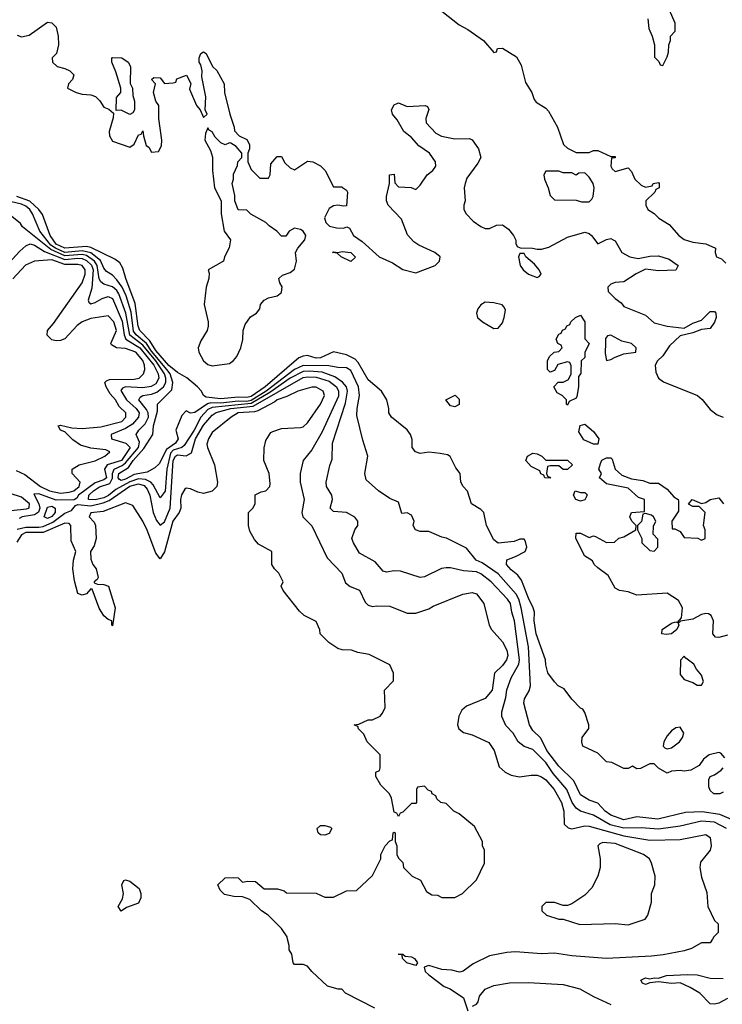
# Model space of a CAD drawing. Header units: inches. Extents: x 2380053 to 2584298, y 380219 to 546618.
# Tile 119 of 256: x 2421061 to 2424305, y 479698 to 484246. Entities that reach past the tile are written whole.
import ezdxf

# ---------------------------------------------------------------- set-up
doc = ezdxf.new("R2010")
doc.units = ezdxf.units.IN
doc.header["$MEASUREMENT"] = 0
doc.layers.add('C4427', color=7, linetype='Continuous')
doc.layers.add('C4428', color=7, linetype='Continuous')

msp = doc.modelspace()

# ---------------------------------------------------------------- linework, layer by layer
at = {"layer": 'C4427', "color": 2}
for points, elevation in [([(2422700.4, 479680.4), (2422566, 479750), (2422548, 479768), (2422532, 479768), (2422481.7, 479781.7), (2422409.4, 479849.4), (2422390, 479875.3), (2422370, 479882), (2422330, 479882), (2422324, 479890), (2422318, 479930), (2422306, 479950), (2422306, 479970), (2422298, 480000)], 74), ([(2424260.3, 480000), (2424250, 479982), (2424210, 479982), (2424163.1, 479956.9), (2424130, 479946), (2424032.9, 479927.1), (2423978.6, 479921.4), (2423770, 479910.7), (2423610, 479921.6), (2423530, 479934.8), (2423470.9, 479930.9), (2423350, 479941), (2423310, 479938), (2423230, 479922), (2423154.6, 479885.4), (2423108.9, 479851.1), (2423092.5, 479847.5), (2423055.9, 479855.9), (2423010, 479859.1), (2422950, 479877.3), (2422928, 479870), (2422934, 479850), (2422950, 479834), (2423021.2, 479781.2), (2423049.3, 479769.3), (2423110, 479728), (2423130, 479668)], 70), ([(2424330, 479725.2), (2424290, 479703.7), (2424270, 479699.3), (2424250, 479701.2), (2424201.2, 479750), (2424156.6, 479776.6), (2424110, 479797.2), (2424070, 479794.5), (2424010, 479802.7), (2423970, 479798), (2423950, 479789.4), (2423936.4, 479796.4), (2423928.7, 479810), (2423950, 479821), (2423970, 479816), (2423990, 479821), (2424010, 479818.8), (2424048.3, 479831.7), (2424144.2, 479835.8), (2424190, 479834), (2424250, 479819.5), (2424310, 479818)], 66), ([(2423152, 479690), (2423170, 479699), (2423177.3, 479710), (2423183.8, 479736.2), (2423210, 479768.7), (2423250, 479785.2), (2423322.5, 479797.5), (2423410, 479799.5), (2423570, 479789.2), (2423648, 479770), (2423710, 479734), (2423790, 479697.2)], 70)]:
    msp.add_lwpolyline(points, dxfattribs=dict(at, elevation=elevation))
at = {"layer": 'C4427', "color": 2, "elevation": 70}
msp.add_lwpolyline([(2422890, 479878), (2422848.7, 479890), (2422828.7, 479910), (2422827.3, 479927.3), (2422808, 479930), (2422830, 479930.8), (2422841, 479921), (2422870, 479917.3), (2422884.7, 479910), (2422898, 479890)], close=True, dxfattribs=at)
at = {"layer": 'C4428', "color": 2}
for points, elevation in [([(2423010, 484286), (2423090, 484222.8), (2423130, 484201), (2423202, 484150), (2423250, 484094), (2423262, 484098), (2423267.3, 484112.7), (2423290, 484114), (2423354.4, 484074.4), (2423375.9, 484035.9), (2423395.9, 483955.9), (2423426, 483910), (2423436.9, 483876.9), (2423445.4, 483865.4), (2423490, 483838), (2423503.5, 483823.5), (2423544.7, 483750), (2423572, 483670), (2423590, 483652), (2423630, 483632), (2423690, 483632), (2423710, 483642), (2423730, 483642), (2423790, 483614), (2423810, 483614), (2423810, 483608), (2423794, 483606), (2423791.3, 483570), (2423796.9, 483556.9), (2423810, 483544.7), (2423870, 483562), (2423885.4, 483545.4), (2423902, 483510), (2423930, 483482), (2423950, 483472), (2423982, 483478), (2423986, 483490), (2424010, 483494), (2424014, 483490), (2424014, 483470), (2423998, 483462), (2423994, 483450), (2423952, 483410), (2423952, 483390), (2423962, 483370), (2423991.1, 483351.1), (2424012, 483330), (2424059.8, 483299.8), (2424104.7, 483250), (2424130, 483231.3), (2424170, 483218), (2424230, 483211.3), (2424274, 483190), (2424272, 483170), (2424278, 483150), (2424301, 483141), (2424322, 483122)], 62), ([(2423962, 484250), (2423965.4, 484205.4), (2423982, 484170), (2423992, 484130), (2423992.7, 484072.7), (2424012.7, 484052.7), (2424018, 484038), (2424030, 484034), (2424050, 484074), (2424056.4, 484096.4), (2424058, 484130), (2424066, 484150), (2424066, 484170), (2424087.3, 484192.7), (2424088, 484230), (2424062, 484290)], 66), ([(2421050, 484174.8), (2421070, 484166.8), (2421105.2, 484174.8), (2421190, 484234), (2421210, 484232), (2421230, 484211.3), (2421238.8, 484170), (2421240.7, 484130), (2421230.6, 484089.4), (2421211.3, 484070), (2421212, 484050), (2421234, 484030), (2421270, 484021), (2421292, 484010), (2421310.9, 483990.9), (2421304.7, 483970), (2421286, 483950), (2421282, 483930), (2421322, 483910), (2421350, 483902), (2421390, 483898.8), (2421410.7, 483890.7), (2421431.1, 483871.1), (2421450, 483842), (2421472.7, 483832.7), (2421494, 483814), (2421492.7, 483792.7), (2421474, 483730), (2421476.3, 483710), (2421490, 483685.5), (2421570, 483658), (2421589, 483671), (2421610, 483714), (2421622, 483718), (2421630, 483732), (2421632, 483710), (2421645.4, 483665.4), (2421656.9, 483656.9), (2421670, 483634), (2421702, 483638), (2421716.4, 483663.6), (2421718, 483690), (2421704, 483790), (2421704, 483850), (2421689, 483870), (2421679, 483910), (2421688, 483950), (2421669, 483970), (2421680.4, 483979.6), (2421710, 483978), (2421730, 483952), (2421770, 483954), (2421782, 483958), (2421787.3, 483972.7), (2421831.3, 483990), (2421851, 483951), (2421844.7, 483924.7), (2421878, 483850), (2421894, 483830), (2421910, 483794), (2421926, 483810), (2421918, 483830), (2421921.2, 483890), (2421902, 483982), (2421904, 484010), (2421897.2, 484037.2), (2421889.2, 484050), (2421889, 484070), (2421898, 484090), (2421910, 484098), (2421922, 484090), (2421952, 484030), (2421970.9, 484010.9), (2422004.7, 483950), (2422006, 483910), (2422031, 483810), (2422052, 483750), (2422052.7, 483732.7), (2422074, 483710), (2422110, 483692), (2422122, 483670), (2422122, 483650), (2422114, 483630), (2422114, 483590), (2422130, 483554), (2422170, 483514), (2422210, 483514), (2422218, 483530), (2422220.4, 483579.6), (2422250, 483614), (2422270, 483614), (2422285.4, 483585.4), (2422310, 483562), (2422330, 483552), (2422390, 483592), (2422414, 483590), (2422450, 483571.3), (2422471.3, 483550), (2422510, 483474), (2422550, 483474), (2422551.1, 483471.1), (2422570, 483458), (2422574, 483450), (2422570, 483386), (2422556, 483384), (2422530, 483389.3), (2422510, 483386), (2422490, 483374), (2422468.5, 483331.5), (2422474, 483310), (2422492.3, 483292.3), (2422524.2, 483284.2), (2422556.3, 483283.7), (2422572, 483290), (2422583.5, 483283.5), (2422603, 483250), (2422642.2, 483222.2), (2422720.5, 483150), (2422782.5, 483122.5), (2422830, 483092.7), (2422890, 483076.3), (2422979, 483110), (2422999, 483130), (2423002, 483150), (2422978, 483170), (2422904.1, 483204.1), (2422880.7, 483220.7), (2422851.8, 483251.8), (2422824.1, 483324.1), (2422762, 483390), (2422755.3, 483410), (2422755.3, 483430), (2422768, 483490), (2422768.7, 483530), (2422790, 483532), (2422792.7, 483492.7), (2422810, 483474), (2422868.4, 483471.6), (2422890, 483462), (2422910, 483482), (2422942, 483530), (2422968.7, 483550), (2422982, 483570), (2422981.2, 483590), (2422954, 483630), (2422903.6, 483663.6), (2422870, 483702), (2422835.3, 483730), (2422804, 483784), (2422782, 483810), (2422778, 483830), (2422790, 483852), (2422810, 483862), (2422850, 483844.7), (2422934, 483850), (2422944.7, 483844.7), (2422950.8, 483830.8), (2422936, 483790), (2422938, 483770), (2422982, 483722), (2423008.4, 483708.4), (2423070, 483695.5), (2423137.3, 483697.3), (2423150, 483691.3), (2423178.8, 483650), (2423190.8, 483609.2), (2423176.8, 483583.2), (2423125.2, 483514.8), (2423117.3, 483490), (2423114, 483470), (2423118, 483410), (2423111.3, 483390), (2423111.3, 483370), (2423122, 483350), (2423154.8, 483314.8), (2423190, 483291), (2423210, 483282), (2423230, 483282), (2423263.1, 483296.9), (2423290, 483298), (2423318, 483278), (2423341, 483250), (2423352, 483228), (2423352, 483212), (2423358, 483198), (2423372.7, 483192.7), (2423429.1, 483190.9), (2423450, 483186), (2423470, 483186), (2423504.8, 483195.2), (2423590, 483242), (2423670, 483264.9), (2423690, 483258.8), (2423701, 483250), (2423730, 483211.3), (2423770, 483231), (2423790, 483236), (2423802, 483230), (2423810, 483224.7), (2423840.7, 483170), (2423878, 483150), (2423917, 483143), (2423970, 483153.4), (2424010, 483155.5), (2424059.9, 483139.9), (2424102, 483110), (2424090, 483089), (2424010, 483086), (2423950, 483094), (2423907.1, 483072.9), (2423850, 483036), (2423810, 483032.7), (2423790, 483024), (2423776, 483010), (2423778, 482990), (2423810, 482958), (2423838.8, 482938.8), (2423850, 482922), (2423950, 482881), (2423990, 482846), (2424050, 482830.8), (2424130, 482822), (2424170, 482844.7), (2424210, 482858), (2424250, 482898), (2424270, 482898), (2424276, 482890), (2424276.3, 482870), (2424270, 482848.7), (2424250, 482819), (2424210, 482815.3), (2424170, 482799), (2424110, 482785.2), (2424060.9, 482739.1), (2424030, 482694), (2424006, 482670), (2423996, 482650), (2423998, 482618), (2424010.7, 482590.7), (2424033.4, 482573.4), (2424190.3, 482510.3), (2424211.7, 482491.7), (2424250, 482444.9), (2424280.9, 482420.9), (2424310, 482410.6)], 58), ([(2424398, 480530), (2424294.5, 480574.5), (2424212.7, 480587.3), (2424134.9, 480585.1), (2424006.9, 480553.1), (2423910, 480565.1), (2423850, 480549.8), (2423790, 480571.6), (2423764.2, 480590), (2423730, 480627), (2423690, 480642), (2423650, 480666.6), (2423620.5, 480730), (2423550, 480798.7), (2423495.8, 480870), (2423467.4, 480927.4), (2423430, 480962.9), (2423415.1, 480990), (2423389.6, 481090), (2423392.3, 481110), (2423413.7, 481146.3), (2423419.7, 481170), (2423409.8, 481350), (2423376.8, 481530), (2423365.3, 481570), (2423353, 481593), (2423270, 481687.1), (2423196.8, 481736.8), (2423169.2, 481750), (2423124.8, 481804.8), (2423031.9, 481851.9), (2423010, 481856), (2422950, 481882), (2422910, 481882), (2422888, 481890), (2422878, 481910), (2422882, 481930), (2422870, 481958), (2422850, 481968), (2422826, 481966), (2422810, 482018), (2422770, 482035.3), (2422718, 482070), (2422660.2, 482120.2), (2422654, 482150), (2422669, 482230), (2422644.7, 482304.7), (2422618.4, 482418.4), (2422618.7, 482450), (2422629.6, 482510), (2422626, 482550), (2422590, 482625.2), (2422570, 482637.6), (2422530, 482638.9), (2422487.7, 482647.7), (2422370, 482648.4), (2422330, 482630.7), (2422198.4, 482530), (2422130, 482487.1), (2422110, 482482.7), (2422070, 482484.2), (2421990, 482475.6), (2421944.2, 482475.8), (2421927.8, 482472.2), (2421870, 482431.8), (2421850, 482429.3), (2421830, 482439.3), (2421810, 482417.2), (2421781.7, 482350), (2421793.4, 482310), (2421780.2, 482290), (2421738.6, 482261.4), (2421704.7, 482195.3), (2421684.4, 482175.6), (2421650, 482156.3), (2421590, 482146.1), (2421550, 482123.4), (2421530, 482117.2), (2421521.6, 482121.6), (2421515.6, 482130), (2421518.2, 482150), (2421563, 482177), (2421584.9, 482210), (2421634.6, 482265.4), (2421675.1, 482330), (2421679.2, 482370), (2421697.6, 482437.6), (2421697.2, 482470), (2421762.8, 482537.2), (2421768.1, 482570), (2421756.2, 482610), (2421741.1, 482630), (2421670, 482715.2), (2421646.5, 482750), (2421599.4, 482790), (2421586.8, 482806.8), (2421575.6, 482895.6), (2421552.6, 482970), (2421534.8, 483010), (2421510, 483044), (2421490, 483066), (2421462.4, 483082.4), (2421450, 483098), (2421433.4, 483133.4), (2421390, 483169.3), (2421350, 483177.8), (2421270, 483171.4), (2421225.8, 483190), (2421204.7, 483204.7), (2421153.6, 483270), (2421119.8, 483350), (2421107.4, 483370), (2421090, 483384.8), (2421070, 483394), (2420970, 483416.9)], 62), ([(2424316.4, 480836.4), (2424299, 480859), (2424290, 480862), (2424244.7, 480850), (2424218, 480830), (2424198, 480802), (2424159.6, 480780.4), (2424130, 480775.3), (2424110, 480779), (2424070, 480775.3), (2424050, 480766), (2424010, 480788.7), (2423990, 480808.7), (2423970, 480809), (2423927.3, 480787.3), (2423910, 480786), (2423890, 480798), (2423870, 480788), (2423850, 480788), (2423794.6, 480814.6), (2423770, 480818), (2423730, 480858), (2423662, 480890), (2423657.2, 480910), (2423659, 480930), (2423688.4, 480971.6), (2423688.7, 480990), (2423670, 481046), (2423662, 481062), (2423650, 481066), (2423610, 481108), (2423575.3, 481155.3), (2423548, 481170), (2423530, 481188), (2423499, 481230), (2423490, 481266), (2423489.3, 481290), (2423446.3, 481410), (2423437, 481470), (2423438, 481510), (2423432.7, 481530), (2423410, 481574), (2423378, 481658), (2423361.2, 481681.2), (2423330, 481705.2), (2423309.3, 481730), (2423310, 481752), (2423350, 481766), (2423395.3, 481790), (2423402, 481810), (2423396.4, 481836.4), (2423390, 481846), (2423370, 481846), (2423343.6, 481836.4), (2423270, 481829), (2423250, 481844), (2423217.2, 481910), (2423204, 481970), (2423190, 481984), (2423148, 482010), (2423128.9, 482068.9), (2423108, 482090), (2423098, 482110), (2423095.3, 482150), (2423075.5, 482175.5), (2423048.4, 482228.4), (2423036.4, 482236.4), (2423003.1, 482243.1), (2422950, 482248.7), (2422910, 482242), (2422888.7, 482250), (2422874, 482270), (2422872.7, 482307.3), (2422866, 482330), (2422850, 482352.3), (2422777.2, 482410), (2422765.2, 482430), (2422766, 482450), (2422756, 482490), (2422732.3, 482530), (2422670, 482583), (2422623.2, 482663.2), (2422610, 482678.3), (2422570, 482698), (2422510, 482712), (2422450, 482683.5), (2422430, 482682.6), (2422390, 482694.5), (2422370, 482691.5), (2422350, 482684), (2422193.8, 482550), (2422130, 482506.3), (2422110, 482500.4), (2422070, 482502.2), (2421990, 482495.4), (2421922.3, 482502.3), (2421909.7, 482509.7), (2421900.4, 482530), (2421882.4, 482550), (2421832.1, 482592.1), (2421790, 482616.4), (2421750, 482649.1), (2421690, 482718.2), (2421662.1, 482762.1), (2421615.8, 482810), (2421607.7, 482830), (2421594.8, 482934.8), (2421551, 483050), (2421537.8, 483097.8), (2421523.1, 483123.1), (2421500.7, 483140.7), (2421390, 483194), (2421370, 483197.9), (2421270, 483191.5), (2421229.8, 483210), (2421202.2, 483250), (2421165.8, 483345.8), (2421149.8, 483370), (2421108.2, 483408.2), (2421047.3, 483430)], 58), ([(2424325.1, 480510), (2424270, 480539.8), (2424210, 480544.2), (2424110, 480521), (2424010, 480507.7), (2423930, 480513.3), (2423850, 480511.5), (2423787.9, 480527.9), (2423710, 480572.4), (2423650, 480589.8), (2423630, 480604.7), (2423612.3, 480630), (2423588.2, 480690), (2423524.9, 480764.9), (2423490, 480814.7), (2423430, 480876), (2423390, 480888.7), (2423362, 480910), (2423339, 480950), (2423305.6, 480985.6), (2423287.6, 481027.6), (2423287.3, 481050), (2423305.1, 481114.9), (2423310, 481151.3), (2423330, 481206), (2423365.1, 481270), (2423368.6, 481290), (2423346, 481470), (2423332.8, 481510), (2423326.6, 481550), (2423314, 481570), (2423238, 481650), (2423190, 481686), (2423170, 481695.6), (2423110, 481700.7), (2423050, 481715.1), (2423030, 481714.5), (2423008.5, 481711.5), (2422930, 481673.2), (2422910, 481669.4), (2422819.5, 481699.5), (2422790, 481700.9), (2422754, 481694), (2422739, 481699), (2422702, 481742), (2422630, 481782), (2422602, 481830), (2422595.3, 481850), (2422608.7, 481890), (2422622, 481910), (2422622, 481930), (2422609.1, 481949.1), (2422569.4, 481969.4), (2422510, 481975.3), (2422495.3, 481990), (2422505.2, 482030), (2422502.7, 482050), (2422477.2, 482090), (2422476, 482110), (2422492.5, 482187.5), (2422503.1, 482216.9), (2422505.6, 482290), (2422565.5, 482474.5), (2422575.3, 482530), (2422569.8, 482550), (2422552.1, 482572.1), (2422516.2, 482596.2), (2422457.3, 482617.3), (2422397.2, 482622.8), (2422370, 482620.8), (2422310, 482589.9), (2422216.5, 482523.5), (2422130, 482472.8), (2421950, 482455.3), (2421930, 482446.2), (2421897.1, 482410), (2421867.1, 482350), (2421820.7, 482279.3), (2421809.5, 482270.5), (2421770, 482257.5), (2421756.7, 482243.3), (2421740.1, 482170), (2421732, 482068), (2421710, 482038), (2421677.4, 482097.4), (2421666, 482110), (2421642.5, 482122.5), (2421610, 482125.4), (2421570, 482111.6), (2421504.3, 482075.7), (2421471.5, 482048.5), (2421450, 482038), (2421410, 482028.1), (2421379.3, 482030), (2421379.7, 482050), (2421402.2, 482070), (2421430, 482088.1), (2421476.7, 482103.3), (2421490, 482128.2), (2421489.9, 482150.1), (2421497.6, 482170), (2421533.6, 482186.4), (2421550, 482199.1), (2421609.8, 482270), (2421614.1, 482294.1), (2421599.5, 482330), (2421611.5, 482350), (2421640.6, 482379.4), (2421655.4, 482410), (2421654.2, 482430), (2421646.4, 482446.4), (2421611.6, 482490), (2421617.6, 482502.4), (2421629, 482510), (2421670, 482516.6), (2421694.3, 482525.7), (2421724.8, 482550), (2421735.8, 482570), (2421735.9, 482590), (2421729.9, 482610), (2421690, 482669.9), (2421630, 482743.2), (2421569.5, 482789.5), (2421551.8, 482890), (2421519.4, 482979.4), (2421510, 482995.6), (2421490, 483012), (2421450, 483024.4), (2421436, 483036), (2421428.6, 483048.6), (2421418.4, 483110), (2421405.7, 483130), (2421370, 483157.5), (2421350, 483161.5), (2421270, 483155.7), (2421204.1, 483184.1), (2421074, 483290), (2421064.7, 483304.7), (2421009.5, 483349.5)], 66), ([(2421010, 483119.6), (2421062.4, 483177.6), (2421090, 483201.6), (2421110, 483211.1), (2421130, 483204), (2421175.7, 483175.7), (2421270, 483138.5), (2421330, 483144.5), (2421350, 483143.2), (2421370, 483134.4), (2421391.8, 483111.8), (2421400.5, 483090), (2421393.7, 483006.3), (2421377.2, 482950), (2421380.9, 482940.9), (2421390, 482934), (2421410, 482939.5), (2421442, 482958), (2421470, 482967.8), (2421490, 482957.6), (2421533.6, 482853.6), (2421542.7, 482790), (2421550.4, 482770.4), (2421616.5, 482730), (2421680.2, 482650), (2421699.8, 482610), (2421703.1, 482590), (2421690, 482563.6), (2421668.8, 482551.2), (2421630, 482545.2), (2421549.8, 482550.2), (2421536.1, 482543.9), (2421527.3, 482532.7), (2421553.5, 482490), (2421599.2, 482450), (2421612, 482430), (2421609.8, 482410), (2421582.5, 482377.5), (2421550, 482357.7), (2421482.9, 482330), (2421485.2, 482310), (2421550.6, 482290.6), (2421570.7, 482270.7), (2421530.6, 482210), (2421465.6, 482190), (2421453.3, 482170), (2421461.5, 482130), (2421450, 482120.7), (2421410, 482106.7), (2421332.7, 482050), (2421324.2, 482035.8), (2421312, 482028), (2421230, 482026.8), (2421150, 482055.5), (2421126, 482054), (2421149, 482010), (2421153.7, 481990), (2421148.3, 481971.7), (2421130, 481958.5), (2421072.7, 481950), (2421058.5, 481941.5)], 70), ([(2421044.3, 482164.3), (2421084.8, 482144.8), (2421156.4, 482090), (2421199.1, 482070), (2421250, 482059.6), (2421290, 482063.2), (2421311.5, 482070), (2421335.6, 482090), (2421340.9, 482110), (2421304, 482150), (2421304, 482170), (2421335.3, 482190), (2421410, 482208.8), (2421454, 482230), (2421477.2, 482250), (2421458.6, 482258.6), (2421390, 482266.3), (2421341.4, 482281.4), (2421305.6, 482305.6), (2421270, 482342.7), (2421248.7, 482350), (2421238, 482370), (2421250, 482373.4), (2421301.1, 482361.1), (2421350, 482358.5), (2421435.1, 482364.9), (2421532.3, 482390), (2421551.5, 482410), (2421551.8, 482430), (2421520.1, 482460.1), (2421503, 482490), (2421478.7, 482518.7), (2421459.7, 482550), (2421454.5, 482570), (2421461.5, 482578.5), (2421476.3, 482583.7), (2421590, 482585.2), (2421613.2, 482590), (2421632.3, 482610), (2421638.4, 482630), (2421638, 482650), (2421630, 482671.5), (2421596.9, 482710), (2421550, 482727.1), (2421508, 482730), (2421484.5, 482744.5), (2421481.2, 482750), (2421507.8, 482810), (2421496.4, 482850), (2421470, 482878.4), (2421390, 482865.6), (2421349.3, 482850.7), (2421326.5, 482833.5), (2421270, 482772), (2421250, 482763.6), (2421230, 482762.4), (2421210, 482767.6), (2421188.3, 482788.3), (2421189.4, 482810), (2421217.3, 482842.7), (2421349.6, 483030), (2421363.6, 483070), (2421363.6, 483090), (2421349.2, 483110), (2421330, 483115.3), (2421270, 483114.9), (2421210, 483137.4), (2421129, 483131), (2421087.9, 483112.1), (2421030, 483049.3)], 74), ([(2421050, 481892.3), (2421090, 481902.8), (2421150, 481901.7), (2421170, 481905.6), (2421214.2, 481925.8), (2421270, 481967.6), (2421300.6, 481979.4), (2421318, 482002), (2421330, 482007.3), (2421390, 482000.5), (2421445.8, 482014.2), (2421473.9, 482026.1), (2421570, 482090.9), (2421610, 482101.6), (2421635, 482095), (2421650, 482077.6), (2421661.4, 482050), (2421678, 481970), (2421693.3, 481933.3), (2421710, 481912), (2421730, 481927), (2421756.5, 481990), (2421770.2, 482210), (2421780.9, 482230), (2421790, 482236.2), (2421830, 482232.3), (2421854.4, 482245.6), (2421873.4, 482310), (2421910, 482374), (2421950, 482419.7), (2421968.9, 482431.1), (2422036.4, 482450), (2422139.5, 482460.5), (2422370, 482592.8), (2422390, 482596.8), (2422430, 482595.5), (2422490, 482576), (2422524.2, 482550), (2422533.8, 482530), (2422532.9, 482507.1), (2422458.2, 482341.8), (2422410, 482258.8), (2422369.7, 482210.3), (2422356, 482150), (2422356, 482110), (2422375.1, 482030), (2422364, 481970), (2422368.7, 481950), (2422410, 481908), (2422480.2, 481760.2), (2422548.7, 481690), (2422565.4, 481645.4), (2422587.6, 481627.6), (2422630, 481611.8), (2422656, 481556), (2422670, 481542), (2422690, 481535.3), (2422710, 481539), (2422770, 481537.2), (2422850, 481505.2), (2422890, 481505.2), (2422950, 481525.2), (2422970, 481537.2), (2423106.6, 481593.4), (2423150, 481600.7), (2423170, 481594.5), (2423203.6, 481550), (2423229.4, 481450), (2423239.3, 481430), (2423290, 481373.2), (2423310, 481334), (2423315.1, 481310), (2423309.4, 481290), (2423290, 481264), (2423252.7, 481227.3), (2423242.7, 481150), (2423210, 481111), (2423124.7, 481075.3), (2423103.1, 481056.9), (2423088, 481030), (2423082, 480990), (2423088, 480970), (2423110, 480954), (2423150, 480942.7), (2423227.6, 480907.6), (2423252, 480870), (2423275.1, 480795.1), (2423302, 480770), (2423330, 480757.2), (2423369.4, 480749.4), (2423422.5, 480757.5), (2423450, 480757), (2423470, 480749.6), (2423490, 480735.1), (2423529.7, 480690), (2423562.4, 480630), (2423573.6, 480590), (2423575.3, 480530), (2423593.6, 480513.6), (2423610, 480509), (2423670, 480522), (2423690, 480520.5), (2423850, 480476.5), (2423970, 480456.9), (2424110, 480459.6), (2424230, 480482), (2424248.9, 480468.9), (2424254, 480430), (2424248.7, 480410), (2424204.7, 480355.3), (2424202, 480330), (2424210, 480286), (2424234.6, 480214.6), (2424238, 480150), (2424270, 480086), (2424286, 480070), (2424286, 480030), (2424266, 480010), (2424260.3, 480000)], 70), ([(2422298, 480000), (2422295.3, 480010), (2422270, 480048), (2422208, 480110), (2422178, 480130), (2422123.1, 480183.1), (2422090, 480195.3), (2422050, 480197), (2422006, 480206), (2421986.3, 480226.3), (2421975.3, 480250), (2422010, 480282), (2422050, 480284.7), (2422070, 480282), (2422090, 480262), (2422113.2, 480266.8), (2422150, 480266), (2422190, 480232), (2422251.1, 480231.1), (2422282, 480222), (2422292.7, 480212.7), (2422430, 480212), (2422470, 480194), (2422510, 480194), (2422570, 480222), (2422616.4, 480223.6), (2422690, 480294), (2422728, 480370), (2422728.7, 480390), (2422749.1, 480430.9), (2422770, 480454), (2422782, 480458), (2422786, 480490), (2422790, 480494), (2422794, 480490), (2422794, 480450), (2422802, 480430), (2422802, 480390), (2422810, 480374), (2422830, 480354), (2422834, 480330), (2422874, 480290), (2422911.1, 480271.1), (2422939.6, 480219.6), (2422963.6, 480203.6), (2422990, 480202), (2423010, 480192), (2423070, 480192), (2423106, 480210), (2423170, 480274), (2423208, 480350), (2423208, 480410), (2423198, 480430), (2423198, 480450), (2423160.4, 480520.4), (2423090, 480578), (2423066, 480590), (2423030, 480626), (2423006, 480630), (2422987.3, 480647.3), (2422982, 480662), (2422966, 480670), (2422962, 480682), (2422947.3, 480687.3), (2422930, 480706), (2422898, 480702), (2422894, 480690), (2422894, 480630), (2422890, 480626), (2422870, 480626), (2422830, 480586), (2422818, 480582), (2422810, 480566), (2422802, 480582), (2422790, 480586), (2422778, 480650), (2422768, 480670), (2422728, 480710), (2422706, 480750), (2422706, 480770), (2422722, 480778), (2422726, 480790), (2422726, 480850), (2422666, 480910), (2422650, 480946), (2422626, 480970), (2422622, 480982), (2422606, 480990), (2422627.3, 480992.7), (2422670, 481012), (2422690, 481012), (2422726, 481030), (2422736.4, 481043.6), (2422748, 481070), (2422746, 481150), (2422787.3, 481192.7), (2422787.3, 481227.3), (2422770, 481266), (2422674.6, 481314.6), (2422623.1, 481323.1), (2422593.6, 481333.6), (2422550, 481335.3), (2422530, 481342), (2422488, 481370), (2422448, 481410), (2422447.3, 481427.3), (2422430, 481466), (2422374, 481494), (2422353.6, 481513.6), (2422278, 481610), (2422268, 481630), (2422278, 481650), (2422258, 481690), (2422238, 481710), (2422226, 481730), (2422226, 481790), (2422163.1, 481823.1), (2422144.7, 481844.7), (2422123.1, 481883.1), (2422118, 481910), (2422118, 481970), (2422138, 481990), (2422148, 482010), (2422149, 482051), (2422175.3, 482064.7), (2422198, 482070), (2422215.3, 482090), (2422218, 482102), (2422213.2, 482150), (2422189, 482210), (2422189.1, 482269.1), (2422198, 482302), (2422221.2, 482338.8), (2422230, 482344.7), (2422270, 482358), (2422357.2, 482362.8), (2422370, 482366), (2422390, 482384.7), (2422450, 482471), (2422469, 482510), (2422462, 482530), (2422430, 482548.7), (2422410, 482548.7), (2422344.7, 482530), (2422294.4, 482505.6), (2422250, 482490.9), (2422239.4, 482480.6), (2422160.7, 482439.3), (2422145.5, 482434.5), (2422070, 482429.7), (2422037.1, 482410), (2421950, 482339.3), (2421933.4, 482310), (2421925.8, 482285.8), (2421927.7, 482270), (2421960.7, 482190), (2421974.8, 482110), (2421970.8, 482090), (2421950, 482069.2), (2421910, 482057.2), (2421883.2, 482063.2), (2421850, 482079), (2421830, 482082), (2421822.8, 482077.2), (2421808.1, 482051.9), (2421803.8, 482030), (2421804.6, 481990), (2421798, 481970), (2421768.4, 481930), (2421730, 481788), (2421710, 481755.3), (2421690, 481782), (2421650, 481889), (2421629.3, 481930), (2421582.7, 482002.7), (2421550, 482014), (2421445.8, 481974.2), (2421390, 481969), (2421382.4, 481950), (2421404.8, 481924.8), (2421410.8, 481910), (2421413.4, 481850), (2421404.4, 481815.6), (2421388.2, 481790), (2421390, 481754), (2421399.3, 481730), (2421414.8, 481710), (2421422.8, 481670), (2421419.1, 481660.9), (2421404.7, 481650), (2421405.4, 481645.4), (2421419.6, 481639.6), (2421450, 481638), (2421470.8, 481630), (2421502, 481530), (2421490, 481446), (2421486, 481450), (2421486, 481470), (2421470, 481475.3), (2421450, 481493.2), (2421428, 481528), (2421395.3, 481615.3), (2421390, 481618), (2421370, 481594), (2421350, 481588.7), (2421330, 481595.3), (2421313.6, 481653.6), (2421307, 481710), (2421309.3, 481750), (2421319.5, 481790), (2421298.7, 481838.7), (2421297.7, 481910), (2421290, 481918.9), (2421270, 481920.4), (2421170, 481878.2), (2421090, 481877.8), (2421070, 481867.3), (2421047.4, 481832.6)], 74), ([(2424330, 481403.7), (2424290, 481393.2), (2424274.6, 481394.6), (2424262, 481410), (2424264, 481470), (2424253.6, 481493.6), (2424242, 481502), (2424230, 481504), (2424210, 481499), (2424170, 481477.2), (2424111.6, 481468.4), (2424102, 481458), (2424104.7, 481450), (2424094.8, 481430), (2424070.8, 481410), (2424046.6, 481406.6), (2424026, 481410), (2424028, 481430), (2424070, 481458.8), (2424090, 481464.7), (2424098, 481462), (2424116.4, 481483.6), (2424121.2, 481530), (2424103.7, 481563.7), (2424050, 481598), (2423910, 481588.7), (2423870, 481604), (2423830, 481609.4), (2423810, 481621.2), (2423778.6, 481678.6), (2423730, 481714), (2423714, 481730), (2423706, 481746), (2423669, 481770), (2423629, 481851), (2423630, 481874), (2423650, 481874), (2423690, 481854), (2423710, 481862), (2423719.6, 481859.6), (2423770, 481832), (2423807.3, 481832.7), (2423828, 481852), (2423850, 481858), (2423906, 481890), (2423908, 481910), (2423888, 481930), (2423878, 481950), (2423886, 481970), (2423946, 481974), (2423946, 482030), (2423919, 482039), (2423870, 482082), (2423770, 482102), (2423738, 482130), (2423748, 482150), (2423735.3, 482170), (2423743.1, 482196.9), (2423748.9, 482211.1), (2423770, 482222), (2423790, 482222), (2423796.9, 482216.9), (2423811.3, 482170), (2423842, 482142), (2423885.4, 482125.4), (2423938, 482118), (2423970, 482104.7), (2424010, 482104.7), (2424050, 482077.3), (2424082, 482042), (2424102, 482030), (2424103.6, 482023.6), (2424103.6, 481976.4), (2424072, 481930), (2424074, 481894), (2424086, 481894), (2424110, 481882), (2424130, 481854), (2424192, 481852), (2424210, 481842), (2424226, 481850), (2424226, 481890), (2424218, 481910), (2424226, 481970), (2424198, 481998), (2424170, 481998), (2424148.7, 482008.7), (2424166, 482030), (2424210, 482011.3), (2424230, 482016), (2424250, 482030.7), (2424290, 482038), (2424310.7, 482010.7)], 54), ([(2421021.3, 481978.7), (2421093, 481987), (2421102.7, 481990), (2421104.8, 481995.2), (2421106, 482010), (2421070, 482041.1), (2421017.3, 482057.3)], 74), ([(2424310, 480678), (2424294, 480670), (2424266, 480670), (2424250, 480686), (2424243.1, 480703.1), (2424243.1, 480736.9), (2424248.7, 480751.3), (2424270, 480758), (2424300.2, 480779.8), (2424309.1, 480790.9)], 58)]:
    msp.add_lwpolyline(points, dxfattribs=dict(at, elevation=elevation))
for points, elevation in [([(2421570, 483808.7), (2421530, 483828), (2421506, 483826), (2421507.3, 483887.3), (2421528, 483910), (2421528.7, 483930), (2421505.6, 484005.6), (2421486, 484050), (2421486, 484070), (2421490, 484072), (2421532, 484070), (2421562, 484050), (2421572, 484030), (2421571.6, 483951.6), (2421582, 483930), (2421583.6, 483896.4), (2421591.3, 483870), (2421591, 483830), (2421583.6, 483816.4)], 58), ([(2421930, 483746), (2421919.6, 483720.4), (2421916, 483690), (2421942, 483642), (2421950.7, 483610.7), (2421950.8, 483550), (2421961, 483470), (2421991, 483410), (2421990.8, 483350), (2422004.7, 483270), (2422034, 483230), (2422028.3, 483191.7), (2422006, 483150), (2422002, 483130), (2421932, 483090), (2421936, 483076), (2421934.8, 483050), (2421922.8, 483010), (2421913.4, 482930), (2421931.3, 482850), (2421931.3, 482830), (2421926.8, 482810), (2421896.7, 482763.3), (2421885.3, 482730), (2421888.9, 482710), (2421910, 482670.4), (2421930, 482652.9), (2421950, 482647.6), (2422030, 482658.7), (2422048.5, 482671.5), (2422062.9, 482690), (2422081.6, 482730), (2422091.3, 482768.7), (2422092.4, 482810), (2422101.4, 482838.6), (2422126.7, 482873.3), (2422155.1, 482890), (2422169.2, 482910), (2422173.2, 482930), (2422189.3, 482950.7), (2422210, 482961), (2422250, 482971.3), (2422270, 482986), (2422272.3, 483012.3), (2422262, 483030), (2422258, 483050), (2422274, 483066), (2422310, 483078), (2422330, 483094), (2422339.7, 483130), (2422334.5, 483170), (2422345.2, 483190), (2422378.4, 483230), (2422382, 483250), (2422370, 483269.2), (2422357.7, 483277.7), (2422330, 483283.7), (2422304.7, 483270), (2422290, 483246), (2422270, 483246), (2422248, 483270), (2422213.6, 483293.6), (2422198, 483310), (2422128.4, 483348.4), (2422110, 483366), (2422070, 483368), (2422054, 483410), (2422054, 483434), (2422042, 483490), (2422048, 483510), (2422048, 483532), (2422067.3, 483572.7), (2422068, 483590), (2422086, 483610), (2422086, 483630), (2422060.4, 483660.4), (2422036.4, 483676.4), (2422030, 483678), (2422010, 483668), (2421990, 483678), (2421963.7, 483703.7), (2421950, 483728), (2421935.3, 483735.3)], 58), ([(2423550, 483546), (2423490, 483546), (2423482, 483530), (2423484.7, 483510), (2423502, 483470), (2423510, 483434), (2423530, 483414), (2423630, 483412), (2423654.6, 483405.4), (2423690, 483404.7), (2423703.1, 483416.9), (2423708.7, 483430), (2423714, 483470), (2423708.7, 483490), (2423690, 483518), (2423670, 483538), (2423643.6, 483536.4), (2423630, 483528), (2423610, 483538), (2423570, 483538)], 62), ([(2422590, 483128.7), (2422546, 483150), (2422527.3, 483167.3), (2422506, 483170), (2422510, 483174), (2422530, 483171.3), (2422550, 483176), (2422590, 483171), (2422611.1, 483148.9)], 54), ([(2423390, 483166), (2423370, 483166), (2423364.7, 483150), (2423371.3, 483110), (2423386, 483090), (2423410, 483071), (2423450, 483056), (2423460.4, 483059.6), (2423468.7, 483070), (2423459, 483090), (2423437.5, 483117.5), (2423398, 483150)], 58), ([(2423210, 482941.2), (2423190, 482929.2), (2423176.3, 482910), (2423170.6, 482890), (2423175.5, 482870), (2423197.3, 482850), (2423250, 482819.1), (2423270, 482820.7), (2423290, 482846), (2423298, 482870), (2423304, 482904), (2423298.6, 482918.6), (2423289.1, 482929.1), (2423250, 482939)], 58), ([(2423590, 482466), (2423586, 482470), (2423586, 482490), (2423566, 482510), (2423543.1, 482523.1), (2423528, 482550), (2423548, 482572), (2423570, 482572), (2423595.3, 482584.7), (2423608, 482610), (2423607.3, 482647.3), (2423602, 482662), (2423590, 482666), (2423546, 482654), (2423530, 482626), (2423510, 482618), (2423498, 482630), (2423498, 482670), (2423508, 482690), (2423528.9, 482711.1), (2423550, 482714), (2423566, 482730), (2423562, 482742), (2423546, 482750), (2423538, 482770), (2423550, 482794), (2423562, 482798), (2423567.3, 482812.7), (2423582, 482818), (2423587.3, 482832.7), (2423602, 482838), (2423606, 482850), (2423628, 482870), (2423650, 482882), (2423670.5, 482850), (2423671.3, 482771.3), (2423690.8, 482750), (2423671.3, 482708.7), (2423670, 482686), (2423654, 482670), (2423651.6, 482611.6), (2423642, 482598), (2423641, 482550), (2423633.7, 482506.3), (2423630, 482498), (2423598, 482482)], 54), ([(2423790, 482789.2), (2423774.8, 482785.2), (2423766.7, 482773.3), (2423765.3, 482754.7), (2423763.8, 482703.8), (2423770, 482672), (2423790, 482676), (2423810, 482686.8), (2423850, 482702.8), (2423906, 482710), (2423908, 482730), (2423886, 482750), (2423842, 482762)], 58), ([(2423070, 482458), (2423050, 482462), (2423028, 482490), (2423071.1, 482511.1), (2423090, 482494), (2423090, 482468)], 54), ([(2423710, 482286), (2423665.6, 482305.6), (2423643.1, 482343.1), (2423649, 482371), (2423670, 482378), (2423710, 482344.7), (2423734.8, 482310), (2423730, 482286)], 54), ([(2423570, 482168), (2423550, 482186), (2423510, 482186), (2423498, 482182), (2423494, 482150), (2423498, 482138), (2423511.6, 482131.6), (2423510, 482128), (2423486, 482130), (2423482, 482142), (2423468, 482148), (2423462, 482162), (2423422, 482182), (2423398, 482210), (2423406, 482230), (2423430, 482244.7), (2423450, 482241), (2423472, 482230), (2423490, 482212), (2423591.1, 482211.1), (2423614, 482190), (2423590, 482168)], 54), ([(2423650, 482062), (2423670, 482062), (2423676.9, 482056.9), (2423682, 482050), (2423670, 482028.7), (2423650, 482022), (2423629.3, 482029.3), (2423618, 482050), (2423626, 482070)], 54), ([(2421190, 481942.2), (2421173.6, 481950), (2421190, 481994), (2421210, 481999.6), (2421224.9, 481990), (2421224.4, 481970), (2421210, 481951.2)], 66), ([(2423950, 481966), (2423938, 481962), (2423931.6, 481928.4), (2423914, 481910), (2423914, 481890), (2423934, 481850), (2423934, 481830), (2423970, 481794), (2423990, 481792), (2424008, 481810), (2424007.3, 481847.3), (2423986, 481870), (2423987.3, 481907.3), (2423998, 481930), (2423988, 481950), (2423978, 481958)], 54), ([(2424130, 481306), (2424112, 481288), (2424110, 481222), (2424130, 481198), (2424170, 481184.7), (2424190, 481172), (2424210, 481172), (2424219, 481190), (2424210, 481218), (2424186, 481246), (2424173.2, 481270), (2424136.4, 481296.4)], 58), ([(2424110, 480978), (2424090, 480975.3), (2424070, 480962), (2424050, 480938), (2424036, 480910), (2424032, 480890), (2424041, 480881), (2424050, 480878), (2424070, 480882.8), (2424108, 480910), (2424122, 480930), (2424128, 480950)], 58), ([(2422470, 480479), (2422450, 480481.2), (2422439, 480490), (2422435.3, 480510), (2422450, 480524.7), (2422470, 480524.7), (2422496, 480516), (2422502, 480510), (2422490, 480488)], 74), ([(2423753.7, 480446.3), (2423739.8, 480440.2), (2423731, 480430), (2423741, 480370), (2423741, 480330), (2423731, 480290), (2423703.5, 480236.5), (2423670, 480202), (2423610, 480162), (2423590, 480155.3), (2423570, 480155.3), (2423530, 480168), (2423490, 480168), (2423472, 480150), (2423472, 480130), (2423494, 480110), (2423550, 480092), (2423570, 480092), (2423647.1, 480067.1), (2423810, 480071), (2423870, 480066), (2423948.9, 480091.1), (2423962, 480110), (2423979, 480170), (2423979, 480210), (2423994, 480250), (2423995.3, 480290), (2423979, 480350), (2423968.7, 480370), (2423942, 480390), (2423810, 480440.5)], 74), ([(2421530, 480129), (2421515.3, 480150), (2421535.1, 480184.9), (2421540.9, 480210), (2421533.2, 480250), (2421542, 480270), (2421550, 480274), (2421570, 480266.8), (2421613, 480233), (2421620.7, 480210), (2421620.7, 480190), (2421610, 480165.2), (2421554.8, 480145.2)], 74)]:
    msp.add_lwpolyline(points, close=True, dxfattribs=dict(at, elevation=elevation))

doc.saveas('drawing.dxf')
